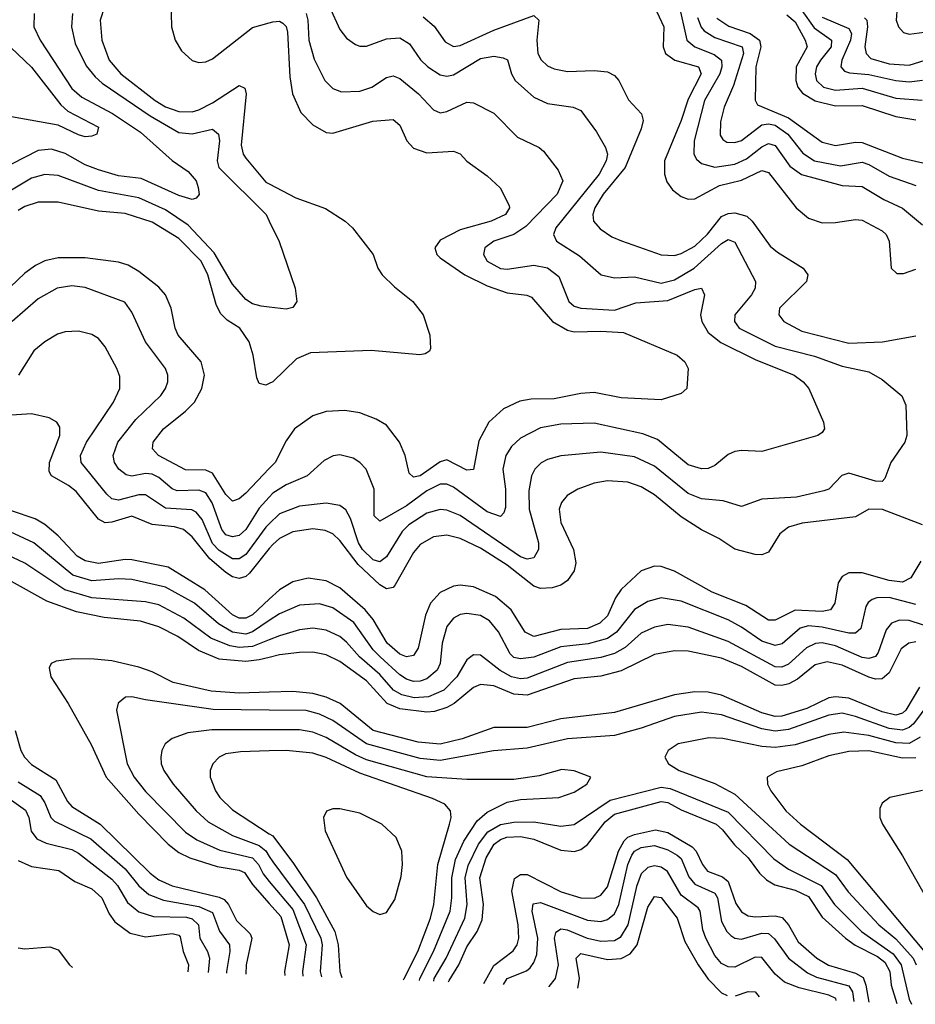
# Model space of a CAD drawing. Header units: inches. Extents: x 501365 to 657855, y 482276 to 547543.
# Tile 61 of 256: x 539255 to 541929, y 486092 to 489031. Entities that reach past the tile are written whole.
import ezdxf

# ---------------------------------------------------------------- set-up
doc = ezdxf.new("R2010")
doc.units = ezdxf.units.IN
doc.header["$MEASUREMENT"] = 0
doc.layers.add('A5438', color=7, linetype='Continuous')
doc.layers.add('A5448', color=7, linetype='Continuous')

msp = doc.modelspace()

# ---------------------------------------------------------------- linework, layer by layer
at = {"layer": 'A5438', "color": 5}
for points, elevation in [([(539965.6, 490000), (539962.7, 489997.3), (539890, 489923.4), (539772.9, 489850), (539728.3, 489810), (539713.2, 489786.8), (539697, 489743), (539680.9, 489670), (539676.7, 489623.3), (539690.8, 489489.2), (539716.3, 489350), (539717.1, 489270), (539724.3, 489210), (539724.5, 489170), (539707.2, 489050), (539707.9, 489010), (539718.9, 488970), (539737.9, 488937.9), (539770, 488909.5), (539790, 488903.8), (539810, 488905), (539830, 488914.8), (539950, 489008.2), (540000, 489022.2)], 1920), ([(539533.8, 489150), (539494.8, 489030), (539499.6, 488970), (539522.3, 488910), (539556.6, 488870), (539659.6, 488790), (539690, 488770.8), (539730, 488757.2), (539770, 488755.9), (539790, 488761.8), (539830, 488782.6), (539910, 488835), (539927.2, 488827.2), (539931.1, 488810), (539916.4, 488656.4), (539922.1, 488630), (539930, 488617.4), (539990, 488546), (540000, 488540.8)], 1880), ([(539297.5, 489050), (539297.2, 489010), (539316.1, 488970), (539410, 488825.9), (539440.2, 488800.2), (539531.5, 488751.5), (539615.4, 488695.4), (539710, 488611.3), (539758.1, 488578.1), (539781.1, 488550), (539787.9, 488530), (539790.1, 488509.9), (539781.8, 488498.2), (539770, 488494.5), (539730, 488506.3), (539616.9, 488556.9), (539550, 488565.2), (539490, 488582.8), (539450, 488598.4), (539390, 488632.1), (539350, 488645), (539310, 488640.3), (539230, 488599.9)], 1840), ([(539412.7, 489050), (539409, 489010), (539420.5, 488960.5), (539453.5, 488893.5), (539480.3, 488860.3), (539501.4, 488841.4), (539643.9, 488743.9), (539730, 488694.5), (539770, 488690.4), (539830, 488704.8), (539848.7, 488690), (539851.3, 488670), (539844.1, 488610), (539849.7, 488590), (539990.2, 488450), (540000, 488429.8)], 1860), ([(539228.3, 488948.3), (539290, 488889.6), (539377.3, 488777.3), (539398.3, 488758.3), (539490.3, 488710), (539484.9, 488690), (539470, 488683.1), (539450, 488682), (539430, 488687.1), (539370, 488716.7), (539230, 488741.7)], 1820), ([(540000, 488173.1), (539975.8, 488175.8), (539950, 488183.1), (539930, 488195.6), (539890, 488241.8), (539834.9, 488334.9), (539757.7, 488417.7), (539690, 488463.7), (539610, 488499), (539490, 488521.8), (539370, 488565.7), (539330, 488569.1), (539290, 488557.8), (539170, 488486.4)], 1860), ([(540000, 487945.3), (539990, 487940.7), (539970, 487945.4), (539962.5, 487962.5), (539951.7, 488030), (539939.6, 488070), (539911.6, 488110), (539874.6, 488134.6), (539854.2, 488154.2), (539841.6, 488181.6), (539816.6, 488270), (539796.1, 488310), (539730, 488378.1), (539650, 488426.9), (539570, 488452.3), (539490, 488459.4), (539370, 488486.3), (539310, 488486.7), (539270, 488473.8), (539250, 488461.8)], 1880), ([(540000, 487691.7), (539930, 487618.4), (539910, 487600.8), (539890, 487594.1), (539870, 487614.5), (539830, 487677.3), (539810, 487686.8), (539750, 487687.7), (539669, 487730), (539651.3, 487750), (539653.7, 487770), (539683.6, 487810), (539750, 487862.8), (539777, 487890), (539798.4, 487930), (539806.7, 487970), (539796.9, 488010), (539727.7, 488090), (539719.1, 488110), (539707, 488170), (539690.4, 488210), (539670, 488232.5), (539610, 488279.3), (539578.5, 488298.5), (539550, 488307.9), (539450, 488320.5), (539370, 488320.9), (539330, 488311.2), (539302.1, 488297.9), (539270, 488274.8), (539181, 488190)], 1920), ([(540000, 487606.4), (539970, 487572.8), (539930, 487509.9), (539910, 487492.1), (539890, 487487.4), (539870, 487493.7), (539858.4, 487510), (539828.9, 487588.9), (539810, 487619.2), (539790, 487626.6), (539725.1, 487625.1), (539710, 487631.1), (539670, 487664.9), (539650, 487674.4), (539630, 487676.3), (539590, 487669.2), (539572.6, 487672.6), (539551.1, 487690), (539537.9, 487710), (539533.3, 487730), (539547.6, 487770), (539601.9, 487838.1), (539675.9, 487910), (539689.9, 487930), (539697, 487950), (539697, 487970), (539689.9, 487990), (539629.9, 488069.9), (539590, 488158.5), (539568.3, 488188.3), (539450, 488232.3), (539410, 488237), (539366.3, 488230), (539310, 488198.3), (539232.5, 488130)], 1940), ([(540000, 487526.1), (539990, 487516.2), (539930, 487435.2), (539910, 487422), (539890, 487422), (539850, 487447.1), (539830, 487468.1), (539799.2, 487539.2), (539781.6, 487561.6), (539768.5, 487568.5), (539690, 487573.7), (539630, 487612.8), (539610, 487613.5), (539550, 487596.9), (539530, 487601), (539514.6, 487614.6), (539437.8, 487710), (539436.6, 487730), (539454, 487770), (539534.3, 487890), (539554, 487930), (539553.9, 487966.1), (539545, 487990), (539510, 488055.1), (539490, 488079.5), (539470, 488091.1), (539430, 488101.4), (539390, 488099.5), (539367.8, 488092.2), (539330, 488069.8), (539297.4, 488042.6), (539251, 487970)], 1960), ([(540000, 487452.6), (539941.2, 487378.8), (539930, 487369), (539910, 487363.4), (539890, 487368.5), (539870, 487381.3), (539822.4, 487422.4), (539770, 487487.9), (539744.2, 487510), (539717.2, 487517.2), (539650, 487524.2), (539590, 487548.9), (539530, 487531.2), (539510, 487529.9), (539490, 487540.6), (539423, 487623), (539400.7, 487640.7), (539349.3, 487669.3), (539342.3, 487682.3), (539343.4, 487710), (539374.4, 487790), (539374.6, 487814.6), (539366, 487830), (539343.1, 487843.1), (539290, 487854.9), (539230.4, 487850.4)], 1980), ([(540000, 487301.2), (539950, 487254.6), (539930, 487245.1), (539910, 487245.4), (539890, 487255.2), (539807.1, 487330), (539697.5, 487397.5), (539590, 487419.2), (539570, 487420.5), (539490, 487408.1), (539450, 487415.6), (539426, 487430), (539370, 487490.8), (539330, 487524.8), (539301, 487541), (539230, 487565.2)], 2020), ([(540000, 487237.7), (539950, 487203.9), (539930, 487197.7), (539890, 487203.4), (539847.8, 487227.8), (539777, 487290), (539690, 487337.2), (539590, 487360.2), (539550, 487362.7), (539470, 487356.8), (539413.3, 487373.3), (539296.9, 487470), (539183, 487523)], 2040), ([(540000, 487180.7), (539950, 487160.7), (539910, 487157.7), (539882.4, 487162.4), (539825.3, 487185.3), (539745.1, 487245.1), (539670, 487284.8), (539630, 487293.7), (539470, 487305.4), (539389.6, 487329.6), (539270, 487409.1), (539098, 487490)], 2060), ([(540000, 487127.9), (539970, 487120.2), (539930, 487115.2), (539850, 487123), (539788.6, 487148.6), (539726.9, 487190), (539670, 487219.2), (539615.7, 487235.7), (539507.1, 487247.1), (539424.1, 487264.1), (539335.4, 487295.4), (539230, 487354.4)], 2080), ([(540000, 487023.7), (539910, 487021), (539826.6, 487026.6), (539712.8, 487052.8), (539650, 487084.5), (539610, 487099.1), (539530, 487117.9), (539477.2, 487122.8), (539416.1, 487123.9), (539363.4, 487116.6), (539348.5, 487110), (539343.2, 487096.8), (539348.2, 487070), (539399.8, 486990), (539468.3, 486868.3), (539513.2, 486770), (539610, 486660.3), (539698, 486570), (539730, 486545.3), (539762.7, 486530), (539843.9, 486503.9), (539910, 486493.1), (539925.9, 486485.9), (539950, 486449.7), (540000, 486393)], 2120), ([(540000, 486970.8), (539832.5, 486972.5), (539630, 487000.8), (539590, 487010.5), (539571.1, 487008.9), (539548.6, 486991.4), (539544.1, 486970), (539575.8, 486810), (539596.5, 486770), (539630, 486728.1), (539750, 486606.6), (539783.4, 486583.4), (539852.7, 486552.7), (539950, 486529.8), (539967.4, 486510), (539981.6, 486481.6), (540000, 486459.4)], 2140), ([(539241.1, 486910), (539258.2, 486850), (539268.7, 486830), (539290, 486808.3), (539362.9, 486762.9), (539397.7, 486697.7), (539410, 486683.1), (539495.3, 486630), (539643.9, 486483.9), (539670, 486464.3), (539710, 486446.2), (539850, 486412.7), (539865.2, 486405.2), (539878.3, 486390), (539902.3, 486342.3), (539942.5, 486302.5), (539948, 486290), (539930.9, 486210), (539930.3, 486182.9)], 2080), ([(540000, 486911.8), (539828.2, 486911.8), (539757, 486903.1), (539710, 486886), (539689.3, 486870), (539679.1, 486850), (539676.2, 486830), (539677.4, 486810), (539685.4, 486790), (539713.1, 486750), (539781.6, 486670), (539817.3, 486637.3), (539890, 486596.6), (539970, 486566.7), (539990, 486550.4), (540000, 486533.8)], 2160), ([(540000, 486848.6), (539914.3, 486845.7), (539870, 486839.6), (539850.2, 486830), (539831.8, 486810), (539823.5, 486790), (539823.7, 486770), (539839.8, 486730), (539852.5, 486710), (539890, 486672.8), (540000, 486601.4)], 2180), ([(539250, 486756.9), (539315.7, 486715.7), (539330, 486693.7), (539347.8, 486650), (539358.7, 486638.7), (539466.7, 486586.7), (539570, 486497.2), (539610, 486445.9), (539640.6, 486420.6), (539683.7, 486403.7), (539790, 486384.7), (539830, 486366.5), (539850.8, 486310.8), (539881.2, 486270), (539882.3, 486250), (539872.1, 486190), (539872.3, 486185.1)], 2060), ([(539190, 486729.3), (539272.3, 486672.3), (539282, 486650), (539289.3, 486609.3), (539306.3, 486586.3), (539333.3, 486573.3), (539410, 486554.2), (539430, 486543.5), (539530, 486466.3), (539547, 486447), (539576.6, 486396.6), (539610, 486368.3), (539654.7, 486354.7), (539752.6, 486352.6), (539770, 486347.4), (539788.7, 486330), (539792.4, 486290), (539815.2, 486250), (539821.3, 486230), (539817.7, 486187.2)], 2040), ([(539250, 486521.6), (539290, 486503.7), (539371.6, 486491.6), (539419.2, 486459.2), (539470, 486436.9), (539500.3, 486410), (539522.2, 486362.2), (539538.7, 486338.7), (539584.5, 486304.5), (539630, 486294.1), (539710, 486304.3), (539730, 486299), (539733.8, 486293.8), (539742.5, 486250), (539758.6, 486210), (539756.3, 486189.5)], 2020), ([(539250, 486261.5), (539270, 486258.2), (539344.4, 486264.4), (539370, 486255.2), (539403.5, 486210), (539412.4, 486202.5)], 1980)]:
    msp.add_lwpolyline(points, dxfattribs=dict(at, elevation=elevation))
at = {"layer": 'A5448', "color": 5}
for points, elevation in [([(540179.9, 489070), (540210, 489001.8), (540230, 488976.5), (540257.1, 488957.1), (540270, 488951.7), (540290, 488952.2), (540350, 488974), (540390, 488977.2), (540418.8, 488958.8), (540451.5, 488911.5), (540472.8, 488890), (540510, 488866.1), (540530, 488862.2), (540550, 488867), (540630, 488915.3), (540670, 488922), (540697.8, 488917.8), (540711, 488911), (540722.6, 488870), (540733.6, 488850), (540790, 488799.8), (540830, 488781), (540907.3, 488770), (540930, 488760.2), (540976.4, 488696.4), (541004.1, 488650), (541009.4, 488629.4), (541005.5, 488610), (540985.2, 488570), (540855.6, 488410), (540848.3, 488390), (540857.1, 488370), (540926.3, 488326.3), (540990.3, 488270), (541030, 488260.7), (541090, 488263.9), (541170, 488245.3), (541210, 488254.6), (541268.6, 488290), (541350, 488363.1), (541370, 488374.8), (541390, 488366.8), (541451.8, 488250), (541450.9, 488230), (541439.5, 488210), (541390.1, 488150), (541388.5, 488130), (541402.4, 488110), (541510, 488056.5), (541627.1, 488027.1), (541710, 487997.1), (541790, 487979.8), (541830, 487956.9), (541888.4, 487908.4), (541900.2, 487880.2), (541902.8, 487790), (541897.3, 487770), (541855.8, 487710), (541837.7, 487662.3), (541830, 487653.3), (541810, 487654.2), (541730, 487678), (541708.9, 487671.1), (541670.2, 487630), (541655, 487625), (541573.5, 487606.5), (541470, 487600.2), (541410, 487578), (541354.8, 487594.8), (541290, 487601.6), (541250, 487617.1), (541150, 487698.9), (541090, 487726.4), (540990, 487740.6), (540870, 487729.9), (540830, 487718.5), (540811.8, 487708.2), (540793.1, 487690), (540782.5, 487670), (540775.1, 487624.9), (540775.7, 487570), (540803.4, 487470), (540803.6, 487450), (540790, 487425.2), (540770, 487421.2), (540750, 487428.4), (540570, 487551.4), (540530, 487567.2), (540510, 487569.1), (540470, 487558.8), (540416, 487524), (540396.8, 487503.2), (540350, 487428.4), (540330, 487413.2), (540310, 487419.3), (540277.8, 487450), (540266.5, 487470), (540242.8, 487542.8), (540228.2, 487568.2), (540210, 487581.6), (540170, 487588.2), (540090, 487579.4), (540030, 487556), (540000, 487526.1)], 1960), ([(541150, 489070), (541177.3, 489010), (541175.3, 488950), (541182.5, 488930), (541210.6, 488910.6), (541281.5, 488890), (541289.3, 488870), (541250, 488794.2), (541229.3, 488730.7), (541180.1, 488610), (541179.4, 488570), (541187, 488547), (541203.7, 488523.7), (541230, 488503.6), (541250, 488495.3), (541270, 488496.5), (541343.7, 488536.3), (541410, 488552.1), (541470, 488581.4), (541490, 488575.4), (541572.7, 488470), (541610, 488438.7), (541650, 488424.7), (541690, 488425.4), (541750, 488434.6), (541770, 488432.7), (541830, 488401.4), (541841.7, 488390), (541850.6, 488370), (541856.2, 488290), (541873.7, 488273.7), (541893.3, 488273.3), (541930, 488286.4)], 2020), ([(541221.8, 489081.8), (541246.2, 488970), (541270.2, 488950.2), (541327.6, 488927.6), (541350.4, 488910), (541351, 488890), (541344.8, 488870), (541299.6, 488790), (541267.9, 488670), (541267.1, 488630), (541275, 488615), (541290, 488601.5), (541330, 488591.5), (541390, 488599.9), (541424.5, 488615.5), (541470, 488652.1), (541490, 488661.3), (541510, 488655.6), (541553.8, 488593.8), (541588.8, 488568.8), (541710, 488535.9), (541770, 488533.8), (541834.2, 488494.2), (541890, 488469.1), (541950, 488418.5)], 2040), ([(541590, 489058.2), (541626.8, 489006.8), (541677.9, 488970), (541677, 488950), (541645.1, 488910), (541633.6, 488890), (541629.5, 488870), (541633.9, 488850), (541654.3, 488830), (541690, 488821.2), (541770, 488826.3), (541870, 488796.8), (541948.8, 488791.2)], 2140), ([(541874.6, 489070), (541871.8, 489030), (541877.9, 489010), (541893, 488993), (541910, 488988.4), (541970, 488995.5), (542050, 488996.6), (542150, 488979.8), (542221.3, 488978.7), (542253.2, 488986.8), (542290, 489007.5), (542350, 489079.3)], 2220), ([(540109.7, 489050), (540114.9, 489030), (540117.8, 488970), (540133.5, 488913.5), (540166, 488850), (540190, 488825.7), (540215.9, 488815.9), (540270, 488818.3), (540306, 488830), (540350, 488858.5), (540370, 488863.3), (540390, 488855.8), (540445.3, 488810), (540490, 488761.7), (540510, 488753.3), (540530, 488756.8), (540590, 488784.6), (540610, 488782.8), (540670, 488751.8), (540740.9, 488680.9), (540805.3, 488650), (540818.9, 488638.9), (540862, 488582), (540876.3, 488550), (540859.2, 488510), (540765.8, 488414.2), (540730, 488390.3), (540670.3, 488370), (540643.5, 488350), (540639.8, 488330), (540650.2, 488310), (540690, 488288.4), (540710, 488286.8), (540790, 488298.9), (540830.9, 488290.9), (540864.4, 488264.4), (540894.6, 488190), (540910, 488176.6), (540930, 488169.7), (541030, 488164.6), (541094, 488186), (541190, 488192.7), (541270, 488226), (541290.1, 488230.1), (541299.3, 488210), (541287.6, 488150), (541291, 488130), (541310, 488097.5), (541348.1, 488068.1), (541450, 488016.5), (541566.7, 487970), (541594, 487950), (541610.3, 487930), (541654.3, 487830), (541657, 487810), (541650, 487799.5), (541637.3, 487790), (541470, 487742), (541410, 487745.5), (541390, 487742.3), (541370, 487733.3), (541330, 487700.9), (541310, 487691.9), (541290, 487690.6), (541250, 487703), (541158.5, 487778.5), (541115.5, 487795.5), (540970, 487827.2), (540870, 487824.1), (540810, 487812.8), (540750, 487782.6), (540723.1, 487756.9), (540706, 487730), (540696.7, 487690), (540704.6, 487630), (540704.9, 487575.1), (540700.3, 487559.7), (540690, 487548.3), (540650, 487561.9), (540550, 487635.6), (540530, 487644.8), (540510, 487644.7), (540470, 487625.3), (540410, 487580.1), (540330, 487534), (540313.3, 487550), (540313.1, 487630), (540289.4, 487689.4), (540270, 487709.8), (540250, 487722.6), (540210, 487732.1), (540190.8, 487729.2), (540164, 487716), (540113.2, 487670), (540050, 487643), (540010, 487617.6), (540000, 487606.4)], 1940), ([(540000, 489022.2), (540010, 489025), (540030, 489027), (540040.6, 489020.6), (540050, 489011), (540054.3, 488994.3), (540061.1, 488861.1), (540069.4, 488809.4), (540094, 488754), (540130, 488717.3), (540170, 488694.4), (540190, 488692.7), (540308.7, 488728.7), (540370, 488733.1), (540390, 488716.1), (540410.1, 488670.1), (540430, 488647.8), (540470, 488633.9), (540550, 488639), (540570, 488631), (540590, 488609.2), (540650, 488564.9), (540689.4, 488529.4), (540716.3, 488476.3), (540717.4, 488470), (540705.2, 488450), (540662, 488430), (540570, 488404.3), (540510, 488373.4), (540493.8, 488350), (540499.8, 488330), (540510, 488320.1), (540583.9, 488270), (540650, 488236.9), (540710, 488215.6), (540769.2, 488209.2), (540783, 488202.9), (540845.3, 488130), (540890, 488104.3), (540910, 488099.8), (540990, 488101.9), (541057.7, 488097.7), (541218, 488030), (541240.5, 488010), (541250.5, 487990), (541246, 487930), (541230, 487915.6), (541170, 487896.2), (541050, 487902.2), (540970, 487918.2), (540930, 487915.2), (540850, 487899.9), (540781.9, 487898.1), (540747.4, 487892.6), (540699, 487870), (540655.1, 487830), (540625.3, 487774.7), (540610, 487688.6), (540590, 487687.1), (540530, 487717.4), (540510, 487711.5), (540450, 487669.9), (540430, 487666.1), (540417.6, 487677.6), (540405.5, 487730), (540388.5, 487770), (540350, 487820.7), (540319.3, 487839.3), (540270, 487857.9), (540225.1, 487865.1), (540170, 487861.7), (540130, 487848.5), (540075.5, 487810), (540050, 487774.6), (540017.5, 487710), (540000, 487691.7)], 1920), ([(540459.2, 489039.2), (540492, 489012), (540524.9, 488964.9), (540550, 488951.3), (540570, 488953.7), (540670, 489000.1), (540790, 489043.9), (540805, 489030), (540798.8, 488970), (540801.9, 488930), (540811.2, 488911.2), (540830, 488893.9), (540850, 488884.2), (540890, 488876.8), (540970, 488879.6), (541010, 488875.3), (541030, 488865), (541043.2, 488850), (541072.4, 488792.4), (541111.5, 488750), (541115.6, 488730), (541110, 488705), (541062.4, 488590), (540996.7, 488510), (540971.4, 488470), (540965.6, 488450), (540968.1, 488430), (540987.2, 488407.2), (541023, 488382.9), (541050.9, 488370.9), (541170, 488329.6), (541210, 488327.2), (541230, 488332.9), (541270, 488355.2), (541308.5, 488391.5), (541350, 488443.3), (541370, 488453.2), (541390, 488455), (541425.2, 488445.2), (541441.3, 488430), (541495.7, 488355.7), (541517.5, 488337.5), (541593.7, 488290), (541607.8, 488270), (541603.2, 488250), (541523, 488170), (541521, 488150), (541536.3, 488130), (541590, 488101.7), (541730, 488065.9), (541830.6, 488069.4), (541930, 488088)], 1980), ([(541277.8, 489037.8), (541289, 489009), (541298, 488998), (541330, 488978.1), (541412.1, 488950), (541415.5, 488930), (541385.3, 488834.7), (541357.5, 488770), (541346.8, 488726.8), (541346.3, 488686.3), (541353.6, 488673.6), (541366, 488666), (541390, 488664.2), (541410, 488670.8), (541470, 488717.7), (541490, 488720.5), (541510, 488716.2), (541548, 488690), (541592.8, 488632.8), (541627.4, 488610), (541705.1, 488594.9), (541770, 488605.7), (541790, 488599.1), (541850, 488564.2), (541930, 488536.7)], 2060), ([(541335.8, 489035.8), (541372.3, 489012.3), (541435.9, 488990), (541463.6, 488970), (541467, 488950), (541452.6, 488890), (541450.6, 488790.6), (541457.5, 488777.5), (541550, 488737.8), (541650, 488666), (541690, 488655.7), (541750, 488666.1), (541770, 488665.1), (541890, 488618.3), (541990, 488594.8)], 2080), ([(541545.4, 489045.4), (541570, 489024.9), (541599.7, 488970), (541605.9, 488950), (541573, 488890), (541572.1, 488850), (541577.6, 488830), (541591.4, 488811.4), (541630, 488788.8), (541690, 488773.7), (541770, 488774.7), (541870, 488742.4), (541930, 488732.4)], 2120), ([(541650, 489038.9), (541730, 489004.7), (541737.6, 488990), (541735.1, 488970), (541709.4, 488910), (541705.9, 488890), (541717.6, 488877.6), (541732.5, 488872.5), (541790, 488867.8), (541870, 488849.3), (541910, 488845.8), (541950, 488850.9)], 2160), ([(541777.1, 489037.1), (541784.2, 489030), (541786.1, 489010), (541777.8, 488950), (541781.8, 488930), (541795.6, 488915.6), (541850, 488899.5), (541910, 488895.6), (541990, 488920.1)], 2180), ([(540000, 488540.8), (540079.6, 488499.6), (540168, 488468), (540226.7, 488430), (540248.8, 488410), (540310, 488330.6), (540324.1, 488290), (540336.9, 488270), (540373.5, 488233.5), (540428, 488190), (540459.6, 488150), (540478.7, 488090), (540481.6, 488050), (540477.7, 488042.3), (540465.7, 488034.3), (540449, 488031), (540304.1, 488044.1), (540122.9, 488037.1), (540080.9, 488019.1), (540010, 487949.9), (540000, 487945.3)], 1880), ([(540000, 488429.8), (540029.4, 488369.4), (540077.4, 488230), (540082.4, 488190), (540070, 488172.3), (540050, 488167.6), (540000, 488173.1)], 1860), ([(541950, 487524), (541830.6, 487569.4), (541790.1, 487569.9), (541750, 487547), (541591.2, 487528.8), (541550, 487516.9), (541523.7, 487496.3), (541490, 487442.2), (541470, 487433.9), (541450, 487434.8), (541390, 487451.4), (541342.4, 487482.4), (541290, 487508.5), (541230, 487547.8), (541150, 487613), (541110, 487637.3), (541070, 487650.8), (541010, 487655.1), (540970, 487647.4), (540920.9, 487630), (540889.2, 487610.8), (540871.8, 487590), (540865.7, 487570), (540870.7, 487530), (540908.1, 487450), (540915.2, 487410), (540910, 487386.6), (540890, 487357), (540870, 487343.4), (540844.6, 487335.4), (540810, 487333.3), (540790, 487340.9), (540710, 487403.2), (540630, 487454.3), (540570, 487482.6), (540530, 487492.8), (540490, 487487.4), (540450, 487465.2), (540430, 487440.5), (540375.9, 487344.1), (540370, 487336.7), (540350, 487332.9), (540330, 487344.2), (540265, 487405), (540210, 487476.9), (540190, 487496.4), (540167.1, 487507.1), (540130, 487511.7), (540070, 487502.9), (540030, 487482.3), (540010, 487465.1), (540000, 487452.6)], 1980), ([(541944.6, 487415.4), (541914.8, 487365.2), (541890, 487352.5), (541850, 487357), (541770, 487379.9), (541730, 487380.4), (541710.5, 487369.5), (541698.4, 487350), (541687.8, 487290), (541675.6, 487270), (541650, 487265.2), (541570, 487268.6), (541510, 487239.3), (541490, 487238.7), (541422.9, 487282.9), (541322.5, 487322.5), (541210, 487385.7), (541170, 487398.9), (541150, 487400.2), (541110, 487386.1), (541050, 487330.4), (541033.9, 487306.1), (541010, 487252.3), (540986.5, 487230), (540950, 487214.4), (540870, 487210.7), (540790, 487190.7), (540763.6, 487203.6), (540722.2, 487270), (540675.7, 487310), (540610, 487338.9), (540570, 487343.5), (540550, 487340.9), (540510, 487321.5), (540480.7, 487290), (540466.1, 487253.9), (540444.1, 487155.9), (540430, 487133.6), (540410, 487129.9), (540390, 487137.7), (540351.6, 487170), (540310, 487241.4), (540286.1, 487270), (540210, 487335.8), (540170, 487356.7), (540115.7, 487364.3), (540070, 487353.9), (540030, 487329.1), (540000, 487301.2)], 2020), ([(541930, 487286.2), (541850, 487306.4), (541814.1, 487305.9), (541799.8, 487300.2), (541787.9, 487292.1), (541780.7, 487279.3), (541765.7, 487214.3), (541750, 487200.6), (541730, 487200.2), (541650, 487218.2), (541610, 487222.4), (541584.6, 487215.4), (541531.3, 487168.7), (541510, 487162.9), (541470, 487176.7), (541410, 487218.1), (541370, 487239.6), (541230, 487296.1), (541170, 487305.7), (541130, 487294.8), (541090, 487270.4), (541036.7, 487203.3), (541010, 487184.4), (540952.1, 487167.9), (540870, 487159.8), (540790, 487128.2), (540750, 487123.5), (540730, 487127.8), (540718.6, 487138.6), (540684.6, 487204.6), (540656.9, 487236.9), (540630, 487252.7), (540590, 487259.2), (540570, 487255.7), (540550, 487245.4), (540530, 487220.3), (540516.1, 487170), (540510.1, 487110), (540500.8, 487090), (540470, 487063.7), (540450, 487056.9), (540430, 487056.3), (540410, 487062.5), (540390, 487076.2), (540330.6, 487130), (540310.1, 487150.1), (540251.8, 487231.8), (540190, 487275.7), (540150, 487288.1), (540090, 487283.9), (540030, 487257.9), (540000, 487237.7)], 2040), ([(541990, 487212), (541910, 487238), (541881.4, 487238.6), (541857.8, 487230), (541841.7, 487210), (541818, 487142), (541809.4, 487130.6), (541790, 487124.4), (541770, 487127.7), (541690, 487162.7), (541650, 487171), (541630.3, 487169.7), (541603.4, 487156.6), (541550, 487107.9), (541530, 487098.6), (541510, 487099.9), (541370, 487175), (541250, 487218.4), (541190, 487226), (541150, 487217.8), (541110, 487200.3), (541062.2, 487157.8), (541030, 487139.7), (540990, 487127.1), (540890, 487112.8), (540770, 487065.6), (540750, 487063.5), (540722.6, 487070), (540688.8, 487088.8), (540630, 487134.2), (540610, 487135.8), (540590, 487120.7), (540559.7, 487070), (540520.5, 487030), (540475, 487010), (540432.4, 487007.6), (540396, 487016), (540370.5, 487030.5), (540330, 487076.8), (540269.6, 487130), (540230, 487173.1), (540210, 487189.9), (540170, 487209.6), (540130, 487214.7), (540090, 487209.9), (540030, 487192.7), (540000, 487180.7)], 2060), ([(541930, 487174.6), (541909.3, 487170.7), (541886.6, 487153.4), (541850, 487081.7), (541830, 487064), (541810, 487063), (541790, 487068.4), (541710, 487104.5), (541665.3, 487114.7), (541630, 487106.1), (541576.7, 487063.3), (541551.1, 487048.9), (541530, 487043.8), (541510, 487045.3), (541410, 487100.9), (541350, 487125.4), (541250, 487146.7), (541210, 487147.7), (541150, 487136.5), (541050, 487088.1), (540990, 487072), (540910, 487064.1), (540770, 487014.8), (540730, 487018.1), (540670, 487042.8), (540630, 487046.6), (540610, 487037.8), (540551.4, 486990), (540530, 486977.9), (540493.6, 486966.4), (540470, 486964.5), (540390, 486974.2), (540351.7, 486990), (540290, 487057.6), (540210, 487115.5), (540170, 487136), (540130, 487143.9), (540090, 487142.5), (540030, 487135.7), (540000, 487127.9)], 2080), ([(541940.9, 487039.1), (541899.9, 486970), (541890, 486961.5), (541870, 486955.6), (541830, 486965), (541730, 487006), (541690, 487010.4), (541670, 487006.7), (541605.1, 486974.9), (541530, 486952.4), (541510, 486951.3), (541470, 486962.9), (541350, 487014.9), (541310, 487024.4), (541270, 487025.2), (541210, 487016.2), (541030, 486963.8), (540870, 486944.1), (540770, 486919.1), (540670, 486918.9), (540575.3, 486884.7), (540510, 486869.4), (540444.8, 486875.2), (540310.1, 486910.1), (540211.9, 486990), (540170, 487009.4), (540130, 487020.5), (540070, 487025.8), (540000, 487023.7)], 2120), ([(541969, 486991), (541923.4, 486930), (541910, 486918.7), (541890, 486910.9), (541850, 486915.9), (541750, 486951.9), (541710, 486961), (541670, 486955.1), (541550, 486912.9), (541510, 486907.7), (541470, 486915), (541350, 486956), (541290, 486964.7), (541210, 486951.3), (541110, 486916.5), (541030, 486894.7), (540890, 486884.9), (540770, 486856.8), (540669.1, 486849.1), (540510, 486820), (540450, 486825.7), (540290, 486869.7), (540190, 486939.3), (540150, 486958.8), (540110, 486969.6), (540000, 486970.8)], 2140), ([(540448.1, 486163.3), (540448.9, 486170), (540490.6, 486250), (540539.5, 486370), (540544.8, 486410), (540544.8, 486470), (540555.6, 486524.4), (540580.6, 486579.4), (540620.3, 486639.7), (540650, 486666.3), (540710, 486696.1), (540750, 486704.2), (540864, 486710), (540910, 486725.4), (540947.8, 486750), (540959.5, 486770), (540909.8, 486789.8), (540873.6, 486793.6), (540805.2, 486774.8), (540730, 486763.7), (540590, 486763.6), (540470, 486771.7), (540290, 486822.6), (540257, 486837), (540170, 486889), (540130, 486904.8), (540090, 486911.8), (540000, 486911.8)], 2160), ([(541943.3, 486890), (541910, 486870.6), (541870, 486872.5), (541790, 486894.7), (541715, 486905), (541670, 486898.2), (541570, 486866.7), (541510, 486858.7), (541470, 486862.4), (541354, 486886), (541311.9, 486888.1), (541220.4, 486870), (541190.3, 486850), (541180.3, 486830), (541191.6, 486810), (541224, 486790), (541330, 486752), (541390, 486719.7), (541551.7, 486570), (541690, 486479.9), (541727.7, 486427.7), (541819.5, 486330), (541870, 486288.1), (541921.8, 486230), (541931, 486210)], 2160), ([(540400.3, 486165.2), (540402.1, 486170), (540443, 486250), (540481.5, 486350), (540491.1, 486390), (540502.9, 486510), (540538.1, 486630), (540542.8, 486650), (540540.5, 486670), (540523.5, 486690), (540487.1, 486707.1), (540270, 486782.7), (540170, 486828.7), (540130, 486841.9), (540050, 486850.3), (540000, 486848.6)], 2180), ([(541930, 486828.4), (541890, 486827.3), (541790, 486848.6), (541730, 486847.4), (541670, 486834.3), (541590, 486804.7), (541513.9, 486786.1), (541485.8, 486770), (541487.1, 486750), (541497.5, 486730), (541542.1, 486670), (541586, 486630), (541725.1, 486525.1), (541953, 486253)], 2180), ([(540491.2, 486161.7), (540491.8, 486170), (540528.3, 486230), (540583.6, 486350), (540590.9, 486390), (540584.9, 486470), (540593.5, 486506.5), (540624.9, 486570), (540652.3, 486607.7), (540690, 486629.4), (540730, 486636.6), (540790, 486636.7), (540870, 486623.8), (540910, 486628.7), (541018, 486702), (541170, 486740.4), (541196.4, 486736.4), (541370, 486666), (541506.3, 486526.3), (541550, 486495.6), (541647.2, 486447.2), (541686.9, 486390), (541768.3, 486310), (541862.9, 486242.9), (541886.8, 486210), (541910, 486108.2), (541917, 486092.5)], 2140), ([(541950, 486730.7), (541852.9, 486710), (541830, 486693.3), (541822.8, 486677.2), (541822.7, 486650), (541830.6, 486630), (541890, 486535.7), (542040.7, 486270)], 2220), ([(540535.3, 486159.6), (540536.6, 486163.4), (540565.9, 486210), (540590, 486263.7), (540620.8, 486310), (540635.6, 486344.4), (540638.9, 486390), (540628.8, 486470), (540647.6, 486530), (540671.5, 486570), (540690, 486584.1), (540709.1, 486590.9), (540750, 486593.1), (540790, 486585), (540870, 486552.8), (540911.2, 486548.8), (540930, 486554.5), (540950, 486569.6), (541002.9, 486637.1), (541030, 486659.8), (541170, 486697.9), (541190, 486694.5), (541230, 486672.9), (541334.1, 486630), (541353.2, 486613.2), (541388.3, 486568.3), (541429.1, 486530), (541463.6, 486483.6), (541483.9, 486463.9), (541508.9, 486448.9), (541570, 486432.7), (541610, 486413.9), (541650, 486352.4), (541719.7, 486290), (541748.8, 486268.8), (541815.2, 486235.2), (541837.9, 486217.9), (541852.6, 486190), (541856.6, 486150), (541873, 486094.6)], 2120), ([(540000, 486601.4), (540010, 486594.9), (540072.6, 486512.6), (540140.5, 486410), (540195.7, 486310), (540205.9, 486270), (540210.1, 486190.1), (540216.5, 486172.1)], 2180), ([(540640.7, 486154.5), (540670, 486207.9), (540728.1, 486251.9), (540739.6, 486270), (540744.8, 486290), (540743.2, 486330), (540724.4, 486430), (540731.9, 486468.1), (540750, 486480.3), (540770, 486479.5), (540871.7, 486428.3), (540930, 486410.4), (540970.5, 486409.5), (540990, 486418.3), (541010, 486443.1), (541042.6, 486550), (541059.2, 486580.8), (541070, 486591.4), (541090, 486599.6), (541152.9, 486612.9), (541190, 486605), (541262.6, 486562.6), (541274.3, 486550), (541293.1, 486510), (541308.2, 486490), (541352.8, 486472.8), (541370, 486458.9), (541393, 486393), (541410, 486368.8), (541430, 486356.8), (541450, 486353.1), (541510, 486356.7), (541531.4, 486351.4), (541549.7, 486330), (541579, 486279), (541634.8, 486230), (541669.3, 486209.3), (541750, 486185.9), (541772.5, 486172.5), (541781.1, 486150), (541789.4, 486098.7)], 2080), ([(540698.8, 486151.7), (540710.2, 486169.8), (540767.6, 486192.4), (540778.3, 486201.7), (540790, 486217.6), (540798.8, 486241.2), (540801.7, 486290), (540784.5, 486370), (540787.2, 486392.8), (540810, 486396.3), (540950, 486343.2), (540990, 486339.6), (541010, 486345.3), (541030, 486363), (541043.5, 486390), (541070, 486510), (541082.4, 486537.6), (541090.6, 486549.4), (541110, 486560.9), (541150, 486566.7), (541190, 486553.8), (541217.9, 486537.9), (541230, 486527.2), (541252.7, 486472.7), (541270, 486450.8), (541330, 486424.1), (541337.8, 486410), (541350, 486339.3), (541365.8, 486310), (541378.1, 486298.1), (541390, 486290.1), (541410, 486286.7), (541470, 486304.5), (541490, 486303.8), (541508.2, 486288.2), (541549.8, 486229.8), (541606.3, 486186.4), (541633.9, 486173.9), (541730, 486147.5), (541740.8, 486130), (541744.6, 486100.9)], 2060), ([(540000, 486533.8), (540010, 486517.3), (540105.3, 486390), (540154.1, 486290), (540157.8, 486270), (540151.7, 486190), (540156.1, 486174.4)], 2160), ([(541692.4, 486103.4), (541691.1, 486110), (541670, 486119.9), (541581.9, 486141.9), (541538.5, 486158.5), (541510, 486182.4), (541470, 486231.9), (541450, 486233.5), (541390, 486203.5), (541370, 486204.1), (541350, 486214.1), (541330, 486238), (541303.1, 486290), (541294.5, 486314.5), (541286.1, 486370), (541280.1, 486380.1), (541230, 486417.9), (541189.1, 486489.1), (541170, 486501.5), (541150, 486505.3), (541130, 486501.1), (541110, 486481.6), (541096.3, 486443.7), (541070.1, 486329.9), (541047.7, 486292.3), (541030, 486282.4), (540990, 486279.6), (540950, 486288.8), (540890, 486313.9), (540870, 486316.6), (540854.1, 486305.9), (540850.3, 486289.7), (540862.8, 486210), (540853.1, 486170), (540834.7, 486145.3), (540834.4, 486145.1)], 2040), ([(540000, 486459.4), (540070, 486375.1), (540109.8, 486270), (540098.7, 486190), (540100.5, 486176.5)], 2140), ([(540920.8, 486140.9), (540926.2, 486170), (540915.6, 486230), (540930, 486244.1), (541010, 486226.1), (541050, 486229.6), (541077.1, 486242.9), (541097.9, 486270), (541130, 486382.2), (541150, 486414.6), (541170, 486411.6), (541217.9, 486350), (541240.1, 486280.1), (541280.1, 486210), (541310, 486167.5), (541350, 486126.9), (541366.6, 486119.2)], 2020), ([(540000, 486393), (540034.2, 486354.2), (540059.4, 486270), (540045.3, 486190), (540046.1, 486178.5)], 2120), ([(541391.9, 486118), (541430, 486131.1), (541450, 486130.1), (541462.2, 486114.6)], 2020)]:
    msp.add_lwpolyline(points, dxfattribs=dict(at, elevation=elevation))
at = {"layer": 'A5448', "color": 5, "elevation": 2220}
msp.add_lwpolyline([(540210, 486675.7), (540190, 486675.7), (540170.9, 486669.1), (540161.5, 486650), (540166.4, 486610), (540230, 486472.4), (540290, 486386.8), (540310, 486369.4), (540330, 486361), (540350, 486366.5), (540375.1, 486404.9), (540394, 486474), (540397.9, 486510), (540395.4, 486550), (540378.6, 486590), (540335.8, 486630), (540270, 486662.5)], close=True, dxfattribs=at)

doc.saveas('drawing.dxf')
